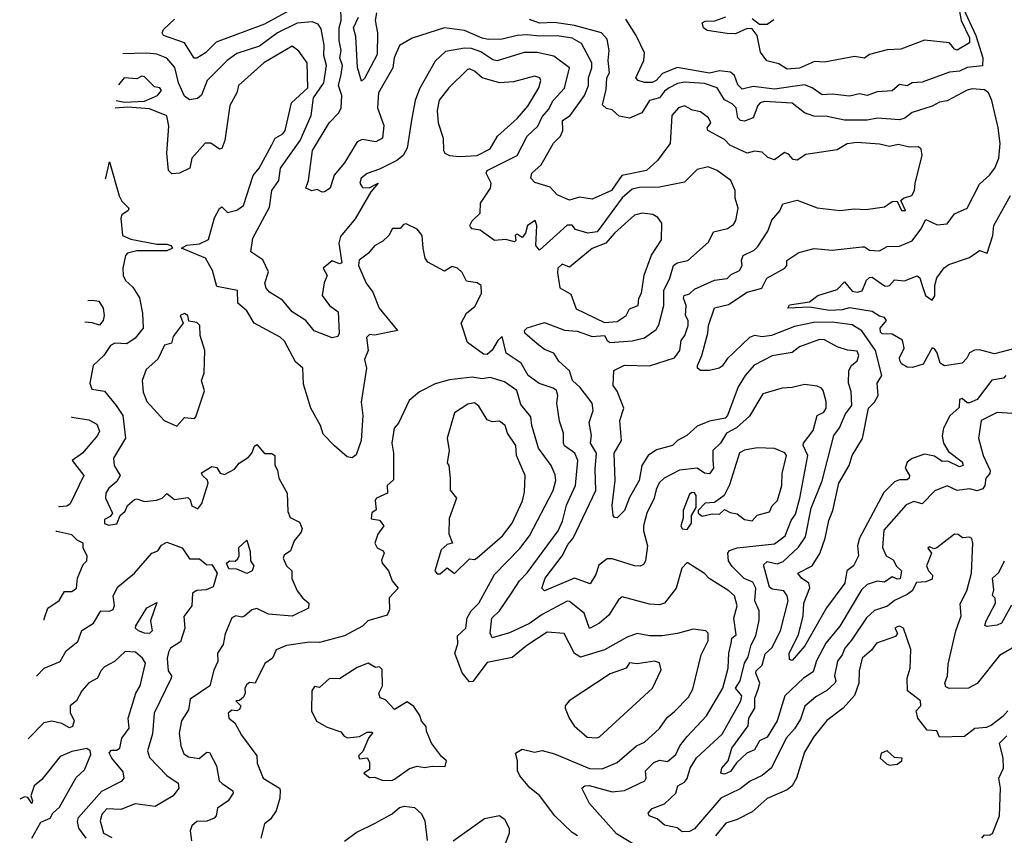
# Model space of a CAD drawing. Extents: x 1995148 to 2088947, y 769131 to 906009.
# Tile 21 of 256: x 1998636 to 2002574, y 793417 to 796678. Entities that reach past the tile are written whole.
import ezdxf

# ---------------------------------------------------------------- set-up
doc = ezdxf.new("R2010")
doc.units = 0

msp = doc.modelspace()

# ---------------------------------------------------------------- linework, layer by layer
at = {"layer": '0CON05XD'}
for points in [[(2002367.4, 796815), (2002459.3, 796615), (2002487.9, 796525), (2002486.7, 796493.3), (2002425, 796486.5), (2002395, 796472.7), (2002355, 796468.5), (2002245, 796428.6), (2002205, 796425.4), (2002185, 796414), (2002155, 796419.4), (2002125, 796393.8), (2002065, 796389.2), (2002025, 796374.3), (2001995, 796381.8), (2001955, 796371.9)], [(1999753.4, 796736.6), (1999615, 796659.7), (1999421.7, 796588.3), (1999379.4, 796545), (1999345, 796524.3), (1999333.6, 796523.6), (1999295, 796585.6), (1999211.2, 796615), (1999206.2, 796625), (1999211.2, 796638.8), (1999255, 796680.8)], [(2001036.7, 795075), (2001051.9, 795125), (2001025, 795192.5), (2001010, 795215), (2001012, 795275), (2001055, 795297.3), (2001155, 795294.6), (2001255, 795325.6), (2001276.2, 795355), (2001281.2, 795395), (2001296.4, 795415), (2001309.6, 795455), (2001308.9, 795475), (2001299.1, 795495), (2001301.8, 795535), (2001291.1, 795565), (2001293.1, 795575), (2001315, 795582.2), (2001335, 795601.1), (2001415, 795637.1), (2001465, 795643.8), (2001480.9, 795659.1), (2001515, 795675.8), (2001525.6, 795695), (2001522.9, 795715), (2001529.2, 795735), (2001573.7, 795756.3), (2001588.5, 795771.5), (2001628.1, 795831.9), (2001643.6, 795876.4), (2001675.8, 795914.2), (2001688.3, 795941.7), (2001745, 795956), (2001825, 795925.8), (2001915.8, 795915.8), (2001975, 795922.2), (2002020.5, 795919.5), (2002095, 795929.4), (2002125, 795951.2), (2002145, 795952.5), (2002162.5, 795915), (2002178.6, 795915), (2002160, 795955), (2002170, 795965), (2002204.5, 795975.5), (2002214.4, 795995), (2002216.9, 796025), (2002245.8, 796135), (2002241.2, 796161.2), (2002229.7, 796169.7), (2002195, 796168.1), (2002149.6, 796179.6), (2002115, 796170.4), (2002075, 796180), (2001985, 796187.2), (2001945, 796181.1), (2001905, 796158.1), (2001780.3, 796139.7), (2001745, 796116), (2001729.5, 796119.5), (2001710.5, 796140.5), (2001695, 796147.1), (2001655, 796117.5), (2001627.7, 796127.7), (2001605, 796148.1), (2001575, 796152.9), (2001545, 796144.4), (2001476.4, 796176.4), (2001455, 796198.5), (2001387.5, 796235), (2001385.8, 796245), (2001400, 796265), (2001391.2, 796285), (2001359.2, 796309.2), (2001326.7, 796316.7), (2001295, 796333.8), (2001271.2, 796325), (2001243.8, 796295), (2001237.6, 796182.4), (2001215.8, 796155), (2001187.1, 796115), (2001142.2, 796075), (2001044.5, 796055.5), (2001002.2, 795995), (2000925, 795960), (2000875, 795967.8), (2000835, 795957.1), (2000785, 795977.5), (2000758, 796008), (2000696.8, 796026.8), (2000680, 796045), (2000684, 796065), (2000721.9, 796098.1), (2000770.4, 796185), (2000798.2, 796211.8), (2000808.2, 796235), (2000807.1, 796275), (2000837.1, 796295), (2000894.4, 796375), (2000910.5, 796415), (2000910.8, 796445), (2000924.6, 796485), (2000924.4, 796505), (2000882.2, 796582.2), (2000845, 796604.7), (2000785, 796613.5), (2000715, 796611.8), (2000665, 796617.5), (2000625, 796614.6), (2000565, 796600), (2000511.5, 796598.5), (2000485, 796603.9), (2000415, 796634.5), (2000335, 796645.4), (2000205, 796604.2), (2000155.5, 796574.5), (2000133.8, 796526.2), (2000128.1, 796485), (2000070.5, 796385), (2000067.3, 796325), (2000092.3, 796255), (2000087.1, 796205), (2000060.7, 796189.3), (2000005, 796198.8), (1999985, 796189.5), (1999935, 796105.6), (1999894.2, 796055.8), (1999878.1, 796005), (1999855, 795990), (1999845, 795988.8), (1999825, 795998.8), (1999803.9, 795993.9), (1999780, 796005), (1999791.2, 796035), (1999807.3, 796155), (1999874, 796266), (1999911.9, 796305), (1999921.9, 796325), (1999924.5, 796375), (1999910.3, 796415), (1999921, 796459), (1999926.4, 796495), (1999915.8, 796525), (1999921.3, 796555), (1999913, 796595), (1999914.1, 796645), (1999921.5, 796675), (1999920, 796725)], [(2002391.8, 796725), (2002401.9, 796675), (2002434.7, 796605), (2002434.6, 796585.4), (2002385, 796556.5), (2002375, 796560.6), (2002355, 796585.6), (2002254.4, 796595.6), (2002159.4, 796560.6), (2002105, 796557.1), (2002035, 796539.2), (2002015, 796524.2), (2001975, 796530.8), (2001855, 796508.8), (2001815, 796510.8), (2001755, 796484.5), (2001705, 796480)], [(2000062.3, 796705), (2000057.9, 796675), (2000066.8, 796625), (2000065, 796538.8), (2000015, 796443.3), (2000002.3, 796432.3), (1999987.5, 796487.5), (1999980.2, 796610.2), (1999970.5, 796645), (1999991.3, 796688.7)], [(2001836, 794544), (2001856.8, 794605), (2001871.6, 794675), (2001888.5, 794715), (2001911.6, 794825), (2001952.8, 794895), (2001964.8, 794935.2), (2002007, 795003), (2002031.1, 795125), (2002055, 795148.9), (2002069.6, 795175), (2002065.5, 795224.5), (2002084.2, 795255), (2002058.9, 795355), (2002003.7, 795433.7), (2001965, 795458.2), (2001885, 795468.7), (2001812.1, 795467.9), (2001735, 795451.8), (2001643.3, 795415), (2001605, 795409.6), (2001575, 795415.5), (2001555, 795407.8), (2001465, 795321.4), (2001445, 795293.1), (2001433.8, 795285), (2001395, 795275.9), (2001358.8, 795275), (2001346.9, 795285), (2001347.3, 795295), (2001364.7, 795335), (2001388.7, 795425), (2001390.8, 795455), (2001414.6, 795525.4), (2001470.8, 795539.2), (2001545, 795588.1), (2001604, 795605), (2001624.3, 795645), (2001696, 795685), (2001703.8, 795695), (2001704, 795715), (2001752.2, 795747.8), (2001813.2, 795763.2), (2001885, 795756.9), (2002005, 795770), (2002015, 795770), (2002035, 795756.2), (2002075, 795754), (2002105, 795771.4), (2002155, 795771.9), (2002205, 795794.2), (2002239.8, 795840.2), (2002260.5, 795879.5), (2002305, 795857.5), (2002345, 795861.9), (2002375, 795901.4), (2002425.6, 795925), (2002475, 796020), (2002515, 796055.8), (2002535.5, 796085), (2002551.5, 796125), (2002557.6, 796182.4), (2002549.1, 796245), (2002524.3, 796355), (2002510.7, 796385), (2002495, 796397.9), (2002445, 796402.1), (2002425, 796396.2), (2002345, 796353.1), (2002315, 796348.9), (2002285, 796332.1), (2002205, 796307.1), (2002175.8, 796284.2), (2002155, 796278.2), (2002066.2, 796283.8), (2002025, 796276.5), (2001935, 796276.4), (2001865, 796291.2), (2001812.4, 796292.4), (2001775, 796305.7), (2001725, 796343.9), (2001615, 796350.9), (2001597.1, 796345), (2001588.1, 796335), (2001569.2, 796285), (2001535, 796272.2), (2001519.2, 796275), (2001507.8, 796285), (2001501.5, 796325), (2001485, 796341.8), (2001455, 796357.1), (2001425, 796405.6), (2001375, 796423.3), (2001295, 796428.1), (2001266.5, 796423.5), (2001234, 796406), (2001215, 796392.7), (2001194.2, 796365.8), (2001155, 796354.7), (2001124.4, 796305), (2001075, 796283.8), (2001032.9, 796292.9), (2001005, 796317.5), (2000983, 796323), (2000967, 796337), (2000981.2, 796398.8), (2000984.6, 796445), (2000994.2, 796465.8), (2000989.1, 796515), (2000993.7, 796555), (2000985, 796600.8), (2000962.9, 796625), (2000854.8, 796654.8), (2000775, 796666.6), (2000715, 796664.4), (2000675, 796679.1)], [(2001955, 796371.9), (2001885, 796380), (2001845, 796378.1), (2001805, 796405.5), (2001775, 796417.3), (2001655, 796399.6), (2001569.2, 796410.8), (2001525, 796400), (2001508.2, 796418.2), (2001495.2, 796455.2), (2001478.6, 796468.6), (2001435, 796473.6), (2001394.3, 796464.3), (2001265, 796486.3), (2001207.1, 796462.9), (2001181.4, 796435), (2001165, 796426.5), (2001135, 796426.5), (2001108.8, 796435), (2001100, 796445), (2001132.1, 796515), (2001135.4, 796545), (2001101.8, 796615), (2001060.5, 796680.5)], [(2001705, 796480), (2001671.7, 796501.7), (2001624.2, 796514.2), (2001598.3, 796548.3), (2001585.8, 796615), (2001565, 796641.9), (2001545, 796643.3), (2001498.6, 796621.4), (2001465, 796622.5), (2001385, 796635.4), (2001371.1, 796645), (2001366, 796665), (2001377.4, 796672.6), (2001416.5, 796673.5), (2001460.6, 796689.4)], [(2001565, 796682.9), (2001595, 796660), (2001625, 796660.4), (2001651.7, 796678.3)], [(2002397.5, 794342.5), (2002424.3, 794395), (2002442.2, 794465), (2002448, 794585), (2002443.6, 794603.6), (2002435, 794608.8), (2002407, 794607), (2002389.4, 794619.4), (2002375, 794620.6), (2002303.6, 794566.4), (2002292.5, 794562.5), (2002275, 794570), (2002267.5, 794565), (2002282.5, 794545), (2002262, 794495), (2002270, 794475), (2002286.8, 794456.8), (2002285, 794441.2), (2002260, 794430), (2002222.2, 794427.8), (2002205.7, 794395), (2002185, 794379.4), (2002134.7, 794355.3), (2002106.7, 794333.3), (2002054.7, 794315.3), (2002022.9, 794287.1), (2001963.2, 794196.8), (2001935.5, 794165), (2001925, 794138), (2001906.2, 794113.8), (2001894.5, 794055), (2001900, 794035), (2001895.7, 794025), (2001864.6, 793995.4), (2001819.4, 793970.6), (2001776.2, 793933.8), (2001758.8, 793881.2), (2001735, 793843.1), (2001700.9, 793805), (2001643.1, 793686.9), (2001605, 793656.7), (2001557.1, 793632.9), (2001517.5, 793602.5), (2001440.6, 793565), (2001335, 793443.1), (2001315, 793432), (2001285, 793431.4), (2001265, 793446.7), (2001215, 793457.5), (2001185, 793482.9), (2001153.8, 793495), (2001148.8, 793505), (2001165.8, 793524.2), (2001215, 793543.1), (2001260.4, 793585), (2001268, 793615), (2001295, 793630), (2001305, 793643.8), (2001317.9, 793685), (2001342.7, 793727.3), (2001445, 793821.1), (2001520.7, 793955), (2001524.5, 793975), (2001499.1, 794005), (2001517, 794035), (2001534.1, 794105), (2001549.9, 794130.1), (2001561.9, 794178.1), (2001580.5, 794215), (2001593.1, 794276.9), (2001593.5, 794315), (2001576.6, 794355), (2001580.3, 794405), (2001568.7, 794428.7), (2001533.2, 794443.2), (2001485, 794491.8), (2001471.3, 794515), (2001467.7, 794545), (2001475, 794556), (2001505, 794567), (2001655, 794582.5), (2001696.8, 794615), (2001721.5, 794675), (2001738.8, 794701.2), (2001756.4, 794765), (2001787.8, 794935), (2001769.5, 794975), (2001770.5, 794985), (2001808.8, 795035), (2001824.8, 795095.2), (2001851.5, 795108.5), (2001860.9, 795125), (2001861.1, 795151.1), (2001848.8, 795195), (2001842.5, 795205), (2001825, 795212.7), (2001775, 795219.6), (2001725, 795207.5), (2001685, 795205.4), (2001607.6, 795182.4), (2001555, 795092.9), (2001503.3, 795046.7), (2001462.2, 795025), (2001438.6, 794985), (2001407.8, 794955), (2001407.8, 794915), (2001410.8, 794885), (2001395, 794862.9), (2001374.8, 794864.8), (2001345, 794885.5), (2001275, 794877.5), (2001214, 794845), (2001194, 794826), (2001180.8, 794799.2), (2001173.9, 794765), (2001144.5, 794705), (2001130.8, 794655), (2001130.6, 794635), (2001146.5, 794575), (2001139.4, 794515), (2001130.3, 794499.7), (2001116.9, 794493.1), (2001094.6, 794494.6), (2001005, 794522.2), (2000985, 794521.9), (2000952.8, 794497.2), (2000940.2, 794459.8), (2000917.9, 794422.1), (2000855, 794445.4), (2000735, 794394.2), (2000723.8, 794405), (2000736.9, 794445), (2000805.3, 794534.7), (2000829.5, 794580.5), (2000850, 794605), (2000940, 794795), (2000937.8, 794882.2), (2000942.9, 794945), (2000919.4, 794985), (2000923.1, 795015), (2000912.9, 795067.1), (2000929.5, 795115), (2000925.5, 795145), (2000876.9, 795206.9), (2000846.9, 795235), (2000834.5, 795274.5), (2000792.7, 795312.7), (2000772, 795345), (2000735, 795360), (2000705, 795381.9), (2000656, 795425), (2000654.3, 795435), (2000665, 795446.5), (2000735, 795467.8), (2000815, 795436.9), (2000865, 795432.7), (2000925, 795411.8), (2000975, 795415.6), (2000985.9, 795395.9), (2000998, 795388), (2001086.1, 795393.9), (2001135, 795405.6), (2001180.9, 795439.1), (2001192, 795458), (2001212.5, 795535), (2001211.5, 795595), (2001235.7, 795644.3), (2001250.6, 795695), (2001265, 795705.4), (2001308, 795715), (2001391.1, 795788.9), (2001410.2, 795829.8), (2001467, 795843), (2001490.2, 795859.8), (2001499.4, 795875), (2001509.1, 795925), (2001497.1, 795965), (2001498, 795995), (2001480.6, 796035), (2001425, 796075.7), (2001389.7, 796089.7), (2001345, 796078.6), (2001295, 796028.6), (2001195, 796008.9), (2001115, 796007.7), (2001085, 796000), (2001045, 795965.6), (2000945, 795830), (2000907.5, 795825), (2000859.1, 795839.1), (2000845, 795856), (2000825, 795856.7), (2000715, 795756.7), (2000700, 795775), (2000704, 795855), (2000697.5, 795875), (2000666.7, 795855), (2000659.2, 795825), (2000645, 795807.5), (2000625, 795820), (2000617.5, 795815), (2000620, 795795), (2000615, 795790), (2000579.7, 795799.7), (2000535, 795795.6), (2000477.1, 795837.1), (2000445, 795841.2), (2000439.2, 795849.2), (2000436.2, 795855), (2000445, 795873.8), (2000477.1, 795905), (2000478.8, 795945), (2000519.4, 796005), (2000521.4, 796025), (2000502, 796065), (2000506, 796075), (2000625, 796135.5), (2000665, 796212.2), (2000708.1, 796251.9), (2000725, 796290), (2000751.5, 796318.5), (2000770, 796355), (2000815.2, 796404.8), (2000834.6, 796485), (2000772, 796532), (2000705, 796546.7), (2000652.9, 796547.1), (2000545, 796513.3), (2000528.2, 796518.2), (2000480.1, 796550.1), (2000443.3, 796563.3), (2000415, 796564.8), (2000339.1, 796550.9), (2000298.2, 796511.8), (2000235, 796401.2), (2000217.5, 796355), (2000204.2, 796284.2), (2000186.2, 796165), (2000169.2, 796135), (2000144.3, 796115), (2000075, 796080), (2000025, 796063.3), (2000002.2, 796045), (1999995.7, 796025), (2000007.1, 796007.1), (2000034.2, 796005.8), (2000070, 796025), (2000040.3, 795989.7), (1999978, 795882), (1999918.3, 795811.7), (1999912.5, 795785), (1999923.9, 795706.1), (1999915, 795702), (1999885, 795713.8), (1999850, 795685), (1999865.6, 795655), (1999853.9, 795626.1), (1999845.8, 795575), (1999875.2, 795535.2), (1999909.5, 795509.5), (1999913.5, 795425), (1999908.1, 795411.9), (1999885, 795406.5), (1999814.3, 795434.3), (1999780, 795475), (1999725, 795510.6), (1999686.5, 795556.5), (1999635, 795588), (1999621.9, 795605), (1999616.9, 795625), (1999630.5, 795670.5), (1999608.5, 795718.5), (1999560.5, 795750.5), (1999567.8, 795805), (1999635, 795928.8), (1999643.7, 795995), (1999672.5, 796035), (1999678.8, 796085), (1999757.7, 796195), (1999802.3, 796295), (1999811.5, 796365), (1999852.9, 796425), (1999863.5, 796495), (1999851.9, 796535), (1999854, 796576), (1999841.9, 796641.9), (1999829.6, 796659.6), (1999805, 796669.4), (1999745.3, 796664.7), (1999666.9, 796625), (1999595, 796572.7), (1999505, 796542.5), (1999465.8, 796515), (1999386.1, 796435), (1999363.6, 796376.4), (1999347.3, 796362.7), (1999315, 796357.1), (1999295, 796372.2), (1999270.7, 796425), (1999256.7, 796486.7), (1999225, 796524.6), (1999185, 796539.6), (1999143.8, 796543.8), (1999048.1, 796541.2)], [(2001097, 793377), (2001022.4, 793422.4), (2000915, 793544.4), (2000884, 793605), (2000895.5, 793614.5), (2000913.8, 793616.2), (2001005, 793590.9), (2001055, 793596.7), (2001136, 793635), (2001141.4, 793645), (2001139.4, 793675), (2001172.3, 793707.7), (2001195, 793717.1), (2001227.4, 793712.6), (2001260.4, 793739.6), (2001276.7, 793775), (2001305, 793812.5), (2001382.2, 793895), (2001447.9, 794005), (2001469.6, 794085), (2001471.8, 794145), (2001481.9, 794185), (2001484, 794205), (2001501.2, 794218.8), (2001491.5, 794285), (2001505.5, 794335), (2001495, 794373.8), (2001472.5, 794395), (2001393.9, 794443.9), (2001375, 794464.2), (2001305, 794507.5), (2001283.8, 794485), (2001260.8, 794405), (2001215, 794345.8), (2001195, 794338.6), (2001155, 794341.4), (2001045, 794370), (2001030.9, 794359.1), (2000992.2, 794297.8), (2000955, 794265.6), (2000915, 794244.4), (2000893.1, 794305), (2000835, 794351.4), (2000825, 794353.3), (2000725, 794299.3), (2000675, 794263.2), (2000595, 794226.5), (2000525, 794206.2), (2000517.8, 794225), (2000524.3, 794285.7), (2000555, 794314), (2000602.5, 794385), (2000634.5, 794435), (2000665, 794466.9), (2000789.6, 794635), (2000807, 794673), (2000822.9, 794737.1), (2000858.5, 794815), (2000867.9, 794915), (2000855.5, 794945), (2000814.7, 794974.7), (2000810.6, 794985), (2000810.6, 795025), (2000795, 795072.5), (2000784.5, 795145), (2000788.1, 795175), (2000783.3, 795195), (2000770, 795205), (2000713.3, 795223.3), (2000669.4, 795255), (2000642, 795305), (2000581.8, 795345), (2000565, 795410.8), (2000547.7, 795395), (2000525, 795356.2), (2000505, 795339.6), (2000491.2, 795341.2), (2000427.1, 795387.1), (2000401.2, 795465), (2000423.3, 795505), (2000457.5, 795532.5), (2000482.9, 795585), (2000482, 795615), (2000465.8, 795625.8), (2000422.7, 795632.7), (2000405, 795666.7), (2000387.5, 795685), (2000365, 795690.8), (2000335, 795672.5), (2000268.7, 795708.7), (2000257.9, 795725), (2000249.1, 795765), (2000246, 795815), (2000225, 795840), (2000181.7, 795861.7), (2000170.7, 795859.3), (2000157, 795843), (2000127, 795843), (2000112.5, 795815), (2000087.9, 795792.1), (2000055, 795773.8), (2000030.6, 795745), (1999993.8, 795716.2), (1999990.9, 795695), (2000021.6, 795625), (2000048.9, 795588.9), (2000073.8, 795525), (2000147.5, 795435), (2000055, 795416.7), (2000035, 795420), (2000022.3, 795407.7), (2000030, 795355), (2000015, 795320), (2000023.1, 795285), (2000001.3, 795148.7), (2000008.5, 795095), (2000001.9, 794995), (1999981.3, 794938.7), (1999965, 794925.8), (1999945, 794930), (1999894.3, 794974.3), (1999850.3, 795020.3), (1999838.8, 795055), (1999800.6, 795125), (1999771.3, 795221.3), (1999768.6, 795285), (1999739.4, 795309.4), (1999695, 795392.5), (1999678.3, 795408.3), (1999574.3, 795464.3), (1999545, 795514.2), (1999508.8, 795545), (1999506.7, 795595), (1999425, 795611.2), (1999406.7, 795675), (1999379.2, 795725), (1999282.5, 795765), (1999305, 795776.9), (1999355, 795781.5), (1999390.4, 795799.6), (1999415, 795886.2), (1999435, 795922.5), (1999445, 795930), (1999467, 795907), (1999505, 795916.9), (1999530.6, 795935), (1999569.4, 796055), (1999593.8, 796085), (1999645, 796178), (1999657.5, 796205), (1999687.8, 796222.2), (1999697.5, 796235), (1999722.7, 796345), (1999788.1, 796405), (1999785.4, 796505.4), (1999752.5, 796552.5), (1999725, 796572.2), (1999612.9, 796505), (1999511.2, 796415), (1999504.4, 796385), (1999475.7, 796335), (1999456.5, 796195), (1999445, 796163.3), (1999435, 796160), (1999400, 796185), (1999377.5, 796185), (1999324.6, 796125), (1999315.8, 796085), (1999275, 796064), (1999245, 796061.2), (1999231.2, 796075), (1999224.3, 796144.3), (1999232.9, 796252.9), (1999224, 796294), (1999155, 796322.1), (1999067.7, 796327.7), (1999017.4, 796324.4)], [(2000395, 796130.4), (2000465, 796134.7), (2000517.7, 796162.3), (2000547.3, 796212.7), (2000625, 796283.3), (2000667.6, 796332.4), (2000711.9, 796405), (2000720, 796435), (2000716, 796446), (2000695, 796452.5), (2000610.3, 796429.7), (2000555, 796426.2), (2000485.4, 796445.4), (2000455, 796472.9), (2000435, 796481.2), (2000425, 796477.5), (2000352.5, 796405), (2000314.2, 796355.8), (2000306.2, 796315), (2000309.6, 796265), (2000330, 796205), (2000330.8, 796155), (2000336, 796145), (2000355.5, 796135.5), (2000395, 796130.4)], [(1999021.7, 796354.6), (1999055, 796348.6), (1999135, 796351.9), (1999186.7, 796375), (1999203.3, 796395), (1999196.7, 796405), (1999175, 796410), (1999135, 796449.6), (1999125, 796452.1), (1999105, 796441.4), (1999053.3, 796445), (1999030.6, 796418)], [(1998977.3, 796041.2), (1998980.8, 796045), (1998995, 796110), (1999034.2, 795974.2), (1999045, 795952.5), (1999072.5, 795925), (1999070, 795915), (1999045, 795897.5), (1999040.8, 795885), (1999047.5, 795815), (1999080.7, 795800.7), (1999185, 795780.6), (1999225, 795780), (1999240, 795775), (1999247.5, 795765), (1999225, 795754.4), (1999105, 795753.8), (1999066.7, 795745), (1999058.6, 795735), (1999048.5, 795685), (1999049.6, 795655), (1999059.1, 795635), (1999088.6, 795608.6), (1999115.7, 795565.7), (1999126.9, 795505), (1999129.4, 795445), (1999097.1, 795405), (1999065, 795381.4), (1999015.9, 795384.1), (1998999.5, 795375), (1998972.5, 795335), (1998929.6, 795295), (1998915.8, 795225), (1998925, 795201.2), (1998975, 795193.3), (1999021.1, 795135), (1999048.6, 795095), (1999058.9, 795005), (1999010.8, 794925), (1999014.2, 794895), (1999038, 794855), (1999025, 794831.2), (1998992.5, 794805), (1998980, 794785), (1998978.6, 794765), (1999007.5, 794705), (1998998.3, 794691.7), (1998975, 794680), (1998975, 794663.8), (1998992.5, 794657.5), (1999025, 794662.5), (1999037.5, 794695), (1999057.5, 794712.5), (1999066.7, 794735), (1999095, 794760), (1999105, 794762.5), (1999135, 794752), (1999183.4, 794756.6), (1999205.6, 794764.4), (1999225, 794783.3), (1999255, 794760), (1999307.9, 794767.9), (1999318.2, 794758.2), (1999325, 794734), (1999348.3, 794721.7), (1999365, 794744), (1999389.4, 794825), (1999387, 794837), (1999367.5, 794855), (1999363.6, 794866.4), (1999405, 794891.2), (1999425, 794887.5), (1999437.5, 794865), (1999455, 794860), (1999495, 794880.8), (1999513.8, 794905), (1999550.8, 794929.2), (1999564.3, 794945), (1999575, 794972.5), (1999585, 794980), (1999615, 794943.8), (1999645, 794943.3), (1999656.7, 794935), (1999656.7, 794896.7), (1999667.5, 794877.5), (1999672, 794845), (1999705.6, 794785.6), (1999708, 794712), (1999717.8, 794687.8), (1999755, 794669.1), (1999765.8, 794644.2), (1999761.6, 794628.4), (1999734.2, 794595), (1999718.9, 794555), (1999693.6, 794536.4), (1999689.1, 794525), (1999702.9, 794495), (1999724, 794475), (1999724.3, 794444.3), (1999745.6, 794395), (1999767.8, 794365), (1999792, 794345), (1999791.2, 794325), (1999725, 794293.6), (1999631.2, 794301.2), (1999585, 794324.3), (1999565, 794318.1), (1999535, 794292.5), (1999525, 794289.2), (1999500, 794295), (1999485, 794286), (1999457.2, 794222.8), (1999449.6, 794180.4), (1999427.1, 794145), (1999428.7, 794111.3), (1999412.8, 794077.2), (1999396, 794015), (1999318.3, 793961.7), (1999311.7, 793918.3), (1999282.9, 793875), (1999273.1, 793825), (1999280.6, 793775), (1999293, 793743), (1999310.8, 793730.8), (1999353.9, 793723.9), (1999385, 793750), (1999395, 793747.5), (1999423.6, 793695), (1999433.5, 793635), (1999446.1, 793623.9), (1999488, 793595), (1999489.2, 793585), (1999469.2, 793555), (1999427.5, 793525), (1999422, 793495), (1999414.3, 793485.7), (1999385, 793472.9), (1999345, 793472.1), (1999324.4, 793455), (1999317.5, 793435), (1999322.5, 793395)], [(2002687.8, 795382.2), (2002535, 795342.2), (2002475, 795357.6), (2002455, 795356.3), (2002435, 795345.4), (2002424.3, 795325), (2002405, 795305.2), (2002335, 795293.5), (2002317.1, 795305), (2002305, 795346), (2002295, 795362.5), (2002285, 795366.7), (2002249, 795301), (2002207.1, 795287.1), (2002185, 795289.2), (2002162.5, 795302.5), (2002155.4, 795315), (2002154.6, 795325.4), (2002172.7, 795365), (2002166.8, 795396.8), (2002125, 795420.6), (2002085, 795421.5), (2002078.3, 795428.3), (2002077.8, 795445), (2002102, 795475), (2002095, 795487.5), (2002075, 795492.5), (2002045, 795511.1), (2001955, 795526.5), (2001925, 795517.8), (2001875, 795515.3), (2001795, 795528), (2001707.5, 795525), (2001715, 795537.5), (2001795, 795550), (2001827.5, 795575), (2001905, 795599.2), (2001935, 795630), (2001965, 795592.5), (2001985, 795589.2), (2002005, 795594.2), (2002023.1, 795636.9), (2002035, 795647.5), (2002045, 795648.8), (2002094.4, 795614.4), (2002105, 795613.1), (2002115, 795615.8), (2002135, 795638), (2002175, 795634), (2002225, 795653.3), (2002235.5, 795645.5), (2002245.4, 795615.4), (2002259.2, 795575), (2002285, 795556.2), (2002295.5, 795574.5), (2002296.1, 795615), (2002304.1, 795645.9), (2002333.6, 795686.4), (2002351.4, 795698.6), (2002435, 795727.1), (2002475, 795755.8), (2002505.8, 795744.2), (2002528, 795815), (2002532.5, 795855), (2002598, 795975)], [(2000975, 795467.3), (2001025, 795471.9), (2001061.2, 795495), (2001075, 795522.5), (2001108.8, 795535), (2001112.7, 795565), (2001123.2, 795585), (2001133.1, 795656.9), (2001163, 795737), (2001202.2, 795797.8), (2001204.3, 795865), (2001187.6, 795887.6), (2001168.5, 795898.5), (2001125.8, 795904.2), (2001095, 795897.1), (2001015.3, 795824.7), (2000980.5, 795785), (2000925, 795763.3), (2000835, 795688.8), (2000805, 795700), (2000788.8, 795685), (2000786.4, 795666.4), (2000796.4, 795606.4), (2000840.5, 795580.5), (2000861.5, 795521.5), (2000975, 795467.3)], [(1998908.6, 795555.6), (1998927.1, 795557.1), (1998952.3, 795552.3), (1998970, 795525), (1998973.8, 795495), (1998970, 795475), (1998955, 795456.7), (1998925.7, 795465.7), (1998896.3, 795469)], [(1999265, 795052.5), (1999295, 795088), (1999335, 795083.3), (1999340.5, 795089.5), (1999375.4, 795194.6), (1999362.9, 795235), (1999374.3, 795265), (1999376.4, 795355), (1999358.1, 795415), (1999356.5, 795455), (1999345, 795467.1), (1999313, 795473), (1999308.8, 795495), (1999295, 795503.3), (1999277.5, 795495), (1999290, 795465), (1999249.3, 795410.7), (1999243.3, 795385), (1999215, 795376.7), (1999188.9, 795321.1), (1999141.2, 795278.8), (1999125.6, 795235), (1999129.4, 795189.4), (1999145, 795152), (1999213.3, 795075), (1999265, 795052.5)], [(2002625, 795102), (2002545, 795107.7), (2002481.4, 795075), (2002470, 795005), (2002488.8, 794935), (2002517.5, 794875), (2002516, 794864), (2002500, 794845), (2002496.2, 794815), (2002487.5, 794802.5), (2002465, 794794.4), (2002435, 794802.2), (2002385, 794795.6), (2002345, 794814.3), (2002295.9, 794794.1), (2002245, 794742), (2002211.4, 794751.4), (2002181.1, 794738.9), (2002092.6, 794637.4), (2002087.3, 794567.3), (2002101.4, 794535), (2002129, 794519), (2002143, 794493), (2002162.7, 794475), (2002157, 794443), (2002145, 794441.1), (2002125, 794450), (2002095, 794429.3), (2002065, 794432.7), (2002025, 794420), (2002002, 794398), (2001916.6, 794253.4), (2001860, 794185), (2001822.9, 794115), (2001809.7, 794070.3), (2001770.9, 794045), (2001696.4, 793975), (2001665.5, 793875), (2001625, 793809.6), (2001595, 793794.4), (2001575, 793758.6), (2001544, 793745), (2001502.9, 793707.1), (2001478.3, 793671.7), (2001455, 793660.9), (2001440, 793665), (2001444.6, 793685.4), (2001469.2, 793715), (2001483.4, 793765), (2001549.7, 793855), (2001552.4, 793885), (2001575.9, 793925), (2001575.8, 793965), (2001588.8, 794001.2), (2001596.7, 794025), (2001579.7, 794065), (2001582, 794075), (2001605, 794097.5), (2001617.7, 794142.3), (2001643.6, 794166.3), (2001678.2, 794235), (2001709.1, 794355), (2001705.6, 794375), (2001692, 794395), (2001645, 794401.2), (2001635, 794409.4), (2001611.2, 794498.8), (2001625, 794511.8), (2001665, 794502.5), (2001688.9, 794511.1), (2001751.2, 794568.8), (2001779.1, 794610.9), (2001800.8, 794725), (2001845.3, 794834.7), (2001891.8, 795015), (2001915, 795046.2), (2001938.3, 795101.7), (2001963.4, 795135), (2001961.7, 795191.7), (2001950, 795225), (2001952.2, 795275), (2001962.9, 795295), (2001985.7, 795314.3), (2001992.5, 795335), (2001985, 795352.5), (2001946.1, 795356.1), (2001905, 795369.5), (2001855, 795398.1), (2001835, 795400), (2001755, 795369.6), (2001725, 795347.1), (2001645, 795333.5), (2001573.7, 795296.3), (2001536.9, 795255), (2001509.5, 795210.5), (2001467.3, 795095), (2001456.9, 795085), (2001395, 795072.2), (2001345, 795052.9), (2001304.7, 795015.3), (2001266.7, 794995), (2001246.7, 794975), (2001182.2, 794957.8), (2001150, 794935), (2001124.5, 794895), (2001113.9, 794835), (2001075, 794768), (2001055, 794716.2), (2001025, 794686.7), (2001015, 794687.5), (2001010, 794695), (2001005.7, 794735.7), (2001017.9, 794835), (2001013.4, 794945), (2001042.5, 794995), (2001036.7, 795075)], [(2002580, 795255), (2002570, 795245), (2002523.6, 795236.4), (2002465, 795160), (2002435, 795146.7), (2002425, 795146.7), (2002405, 795163.3), (2002395, 795160), (2002393.1, 795126.9), (2002355.3, 795094.7), (2002330, 795045), (2002325.4, 795014.6), (2002330.4, 794985), (2002351.1, 794951.1), (2002405, 794910.4), (2002409.1, 794895), (2002395, 794890.6), (2002347.6, 794912.4), (2002325, 794912.1), (2002295, 794932.5), (2002255, 794940.5), (2002205, 794923.1), (2002185, 794908.6), (2002177.7, 794885), (2002194.6, 794855), (2002193.6, 794845), (2002185, 794838.7), (2002155, 794837.9), (2002135, 794830.4), (2002092.4, 794787.6), (2001994.7, 794605.3), (2001987.3, 794575), (2001990, 794535), (2001970, 794495), (2001943.6, 794475), (2001936.2, 794425), (2001862.9, 794327.1), (2001775.6, 794175), (2001725, 794116.2), (2001715, 794120), (2001712.9, 794145), (2001751.2, 794218.8), (2001768.8, 794295), (2001772.5, 794345), (2001796.2, 794406.2), (2001791.9, 794425), (2001763.1, 794445), (2001747.5, 794465), (2001805.7, 794495), (2001836, 794544)], [(2000867.3, 793415), (2000845, 793428.8), (2000776.2, 793495), (2000715, 793576.2), (2000676.4, 793606.4), (2000636.2, 793655), (2000627.5, 793675), (2000627.5, 793715), (2000618.8, 793745), (2000645, 793761.5), (2000695, 793750), (2000725, 793755.7), (2000775, 793743.1), (2000915, 793684.6), (2000965, 793683.3), (2001025, 793707.5), (2001103.3, 793775), (2001135, 793790), (2001195.4, 793844.6), (2001225, 793887.5), (2001255, 793912.5), (2001310.2, 793969.8), (2001328.3, 794001.7), (2001361.1, 794138.9), (2001388.8, 794195), (2001388.8, 794225), (2001380, 794235), (2001329.3, 794240.7), (2001266.8, 794223.2), (2001205, 794214.4), (2001154.5, 794214.5), (2001105, 794224.2), (2001065, 794209.4), (2000975, 794158.5), (2000879.2, 794129.2), (2000854.5, 794144.5), (2000813.3, 794223.3), (2000745, 794228.9), (2000663.6, 794176.3), (2000605, 794127.5), (2000505, 794107.8), (2000447.7, 794032.3), (2000435, 794030), (2000405, 794066.7), (2000375.7, 794145), (2000387.8, 794182.2), (2000387.1, 794215), (2000420.4, 794245), (2000426, 794286), (2000441.9, 794315), (2000472.7, 794345), (2000535, 794460), (2000636.4, 794563.7), (2000675.3, 794614.7), (2000770, 794795), (2000779.5, 794835), (2000777.8, 794857.8), (2000761.1, 794895), (2000710.9, 794965), (2000684.3, 795055), (2000680.3, 795090.3), (2000640, 795140), (2000624, 795195), (2000575, 795229.5), (2000517.8, 795247.8), (2000485, 795242.2), (2000445, 795248.1), (2000355, 795238.2), (2000297.6, 795222.4), (2000235, 795190), (2000193.8, 795155), (2000151.2, 795065), (2000134.2, 795045), (2000124.2, 794985), (2000130.8, 794945), (2000131.2, 794838.8), (2000106, 794815), (2000107.5, 794785), (2000062.5, 794765), (2000057.5, 794755), (2000061.7, 794718.3), (2000043.9, 794706.1), (2000041.7, 794681.7), (2000075, 794677.5), (2000092.5, 794655), (2000068.8, 794621.2), (2000056.2, 794585), (2000065, 794566.7), (2000090, 794555), (2000093.3, 794545), (2000083.6, 794516.4), (2000086.2, 794505), (2000111.2, 794475), (2000126.2, 794435), (2000150, 794405), (2000114.2, 794365.8), (2000115, 794320), (2000105, 794297.5), (2000028.8, 794275), (2000006.5, 794253.5), (1999935, 794214.4), (1999835, 794187.5), (1999795, 794188.8), (1999703.6, 794176.4), (1999661.4, 794158.6), (1999646.7, 794125), (1999616.2, 794103.8), (1999577.5, 794025), (1999555, 794027.5), (1999545, 794020), (1999536.2, 794005), (1999537.5, 793985), (1999530.9, 793969.1), (1999515, 793956.2), (1999500, 793955), (1999520, 793935), (1999515, 793920), (1999505, 793914.2), (1999485, 793916.7), (1999470, 793905), (1999472.2, 793885), (1999496.7, 793866.7), (1999523, 793817), (1999583.8, 793735), (1999585.7, 793705), (1999610, 793645), (1999675.5, 793605.5), (1999677.3, 793597.3), (1999675.7, 793565), (1999661.4, 793515), (1999638.5, 793481.5), (1999615, 793462.5), (1999600, 793405)], [(2000317.5, 794462.5), (2000345, 794486.7), (2000375, 794463.3), (2000435, 794522.5), (2000455, 794520), (2000465, 794526.7), (2000567.1, 794615), (2000605.6, 794665), (2000646.2, 794753.8), (2000655, 794790), (2000656.9, 794855), (2000622.2, 794935), (2000620, 794975), (2000586.9, 795025), (2000577.5, 795055), (2000555, 795072.5), (2000525, 795070), (2000505, 795078), (2000472.6, 795132.6), (2000455, 795145.6), (2000428.7, 795141.3), (2000375, 795106.2), (2000346, 795005), (2000352.9, 794955), (2000346.2, 794906.2), (2000352.5, 794895), (2000357.5, 794845), (2000357, 794797), (2000382.5, 794765), (2000353.9, 794683.9), (2000352.3, 794622.3), (2000367.5, 794585), (2000345, 794580), (2000321.7, 794558.3), (2000296, 794475), (2000305, 794462.5), (2000317.5, 794462.5)], [(1998842.7, 795090.1), (1998845, 795089.2), (1998912.3, 795077.7), (1998945, 795061.2), (1998955, 795032.5), (1998946.7, 795015), (1998887.1, 794945), (1998846.2, 794915), (1998893.1, 794855), (1998838.3, 794741.7), (1998825, 794732.9), (1998795, 794730), (1998792.8, 794731.2)], [(2001565, 794674.4), (2001585, 794697.5), (2001635, 794710.6), (2001645.7, 794734.3), (2001666.5, 794755), (2001684.5, 794815), (2001686, 794864), (2001702.7, 794935), (2001696.1, 794946.1), (2001655, 794963.3), (2001585, 794966.8), (2001535, 794956.9), (2001515, 794946.2), (2001475, 794818.8), (2001453.8, 794775), (2001415, 794748), (2001377.5, 794745), (2001350, 794715), (2001350, 794705), (2001365, 794692.5), (2001405, 794702), (2001435, 794701.2), (2001455, 794720), (2001477.7, 794707.7), (2001505, 794702.5), (2001535, 794680), (2001565, 794674.4)], [(2001305, 794640), (2001322.5, 794665), (2001322.5, 794695), (2001341.7, 794728.3), (2001340.8, 794775), (2001335, 794786.2), (2001325, 794787.9), (2001315, 794781.2), (2001290, 794715), (2001290, 794685), (2001280, 794655), (2001285, 794642.5), (2001305, 794640)], [(1998733.3, 794277.6), (1998733.9, 794282.7), (1998748, 794325), (1998794.2, 794355.8), (1998815, 794392), (1998845, 794392.2), (1998862.9, 794405), (1998867.1, 794445), (1998890.3, 794499.7), (1998903.8, 794515), (1998906.2, 794535), (1998890, 794565), (1998890, 794585), (1998866.4, 794596.4), (1998845, 794618), (1998785, 794632.2), (1998779.8, 794632)], [(1998703.8, 794053.6), (1998733.3, 794085), (1998797.9, 794112.1), (1998821.4, 794155), (1998868.7, 794191.3), (1998885, 794236.2), (1998931.2, 794265), (1998960, 794315), (1998995, 794313.3), (1999009.8, 794320.2), (1999015.4, 794335.4), (1999010, 794375), (1999028.9, 794411.1), (1999095.3, 794464.7), (1999163.8, 794545), (1999188, 794555), (1999203.5, 794576.5), (1999225, 794589.2), (1999285.9, 794565.9), (1999315, 794522.3), (1999355, 794522), (1999385, 794498), (1999405, 794500), (1999426.2, 794465), (1999409.3, 794410.7), (1999381.7, 794398.3), (1999345, 794396.2), (1999327.5, 794385), (1999324, 794335), (1999292.1, 794292.1), (1999296.5, 794245), (1999279.1, 794190.9), (1999238.8, 794165), (1999231.4, 794148.6), (1999225.8, 794124.2), (1999229.2, 794075), (1999242.5, 794055), (1999242, 794045), (1999174.4, 793905), (1999166.7, 793823.3), (1999147.4, 793755), (1999155, 793728.5), (1999225, 793656.4), (1999269.2, 793625), (1999272, 793605), (1999250, 793575), (1999178, 793532), (1999097.2, 793542.8), (1999040.4, 793519.6), (1998985, 793523.1), (1998965, 793499.5), (1998957.3, 793475), (1998970.5, 793425), (1999005, 793408.5)], [(1999545, 794464), (1999505, 794481.2), (1999472.9, 794482.9), (1999463.3, 794505), (1999475, 794513.8), (1999497.3, 794512.7), (1999508.1, 794521.9), (1999514.2, 794535), (1999512.3, 794567.7), (1999545, 794597.5), (1999558, 794552), (1999558.8, 794515), (1999572.5, 794495), (1999565.9, 794474.1), (1999545, 794464)], [(2002603.1, 794336.9), (2002562, 794265), (2002545, 794257.5), (2002505, 794252.5), (2002496.4, 794256.4), (2002500.6, 794275), (2002538.2, 794345), (2002536.9, 794365), (2002526, 794376), (2002532.2, 794397.8), (2002527.1, 794445), (2002552.2, 794467.8), (2002574.5, 794515)], [(1999155, 794223.8), (1999134.7, 794224.7), (1999111.2, 794235), (1999099.2, 794245), (1999100.6, 794255), (1999145, 794326.7), (1999185, 794347.5), (1999158.6, 794275), (1999165.4, 794235), (1999155, 794223.8)], [(2002604.6, 794165.4), (2002555, 794135.6), (2002465, 794024.3), (2002430, 794005), (2002353.5, 794003.5), (2002340.4, 794010.4), (2002335.7, 794025), (2002347.1, 794055), (2002348.7, 794101.3), (2002380, 794235), (2002401.2, 794295), (2002397.5, 794342.5)], [(2002587.5, 793915), (2002567.7, 793892.3), (2002522.3, 793857.7), (2002502, 793848), (2002455.7, 793844.3), (2002415, 793812.5), (2002315, 793810), (2002303.3, 793835), (2002265, 793836.7), (2002228, 793885), (2002221.4, 793915), (2002240.6, 793935), (2002238.4, 793955), (2002187.1, 793995), (2002185.8, 794045), (2002197.5, 794085), (2002200.3, 794160.3), (2002170, 794245), (2002155, 794252.9), (2002145, 794251.1), (2002135.8, 794245), (2002146, 794225), (2002138.2, 794211.8), (2002062.9, 794185)], [(1998901.9, 793405), (1998873.1, 793445), (1998867.4, 793472.6), (1998871.7, 793488.3), (1998965, 793594), (1999045.6, 793634.4), (1999054.2, 793645), (1999050.2, 793670.2), (1999004.5, 793725), (1998993.9, 793746.1), (1999003, 793757), (1999023, 793757), (1999036.7, 793765), (1999044.4, 793805), (1999074.3, 793845), (1999070, 793885), (1999082.5, 793927.5), (1999100.9, 793985), (1999117.3, 794015), (1999139.2, 794105), (1999126.9, 794125), (1999099.1, 794149.1), (1999057.5, 794152.5), (1999015, 794111.9), (1998975, 794090.8), (1998960, 794075), (1998947.5, 794045), (1998913.1, 794026.9), (1998884.5, 793995), (1998862.9, 793955), (1998837.5, 793935), (1998838, 793908), (1998853.3, 793875), (1998847.7, 793852.3), (1998835, 793846.2), (1998804.6, 793864.6), (1998765, 793873.8), (1998732.7, 793867.3), (1998669.8, 793802.6)], [(2002062.9, 794185), (2002042.4, 794157.6), (2002004.7, 794125), (2001993.9, 794075), (2001992.3, 794025), (2001974.5, 793975.5), (2001928.8, 793925), (2001863.4, 793876.6), (2001811.1, 793808.9), (2001775, 793748.8), (2001742.5, 793645), (2001725, 793614.3), (2001705, 793599.2), (2001625, 793564.3), (2001565, 793511.1), (2001505, 793480), (2001460, 793465), (2001419.4, 793415)], [(2000943.9, 793806.1), (2000955, 793811.2), (2001166.2, 794005), (2001201.2, 794078.8), (2001195, 794107.1), (2001175, 794113.5), (2001105, 794102), (2001075, 794106.9), (2001061.2, 794085), (2000997.6, 794062.4), (2000833.3, 793955), (2000817.5, 793935), (2000817.5, 793925), (2000833.3, 793885), (2000853.8, 793855), (2000905, 793810), (2000943.9, 793806.1)], [(2000123.9, 793636.1), (2000135, 793642), (2000195, 793684), (2000225, 793693.8), (2000255, 793687.5), (2000285, 793693.3), (2000337.5, 793692.5), (2000343.3, 793715), (2000322.5, 793732.5), (2000282.5, 793785), (2000263, 793833), (2000261.7, 793851.7), (2000243, 793873), (2000236.2, 793896.2), (2000211.7, 793931.7), (2000185, 793950), (2000135, 793920), (2000098.3, 793958.3), (2000077, 793967), (2000072.5, 793985), (2000086.7, 794015), (2000085, 794080), (2000075, 794090), (2000058.3, 794088.3), (2000030, 794105), (1999985, 794087.5), (1999915, 794042.5), (1999875, 794043.8), (1999835, 794007.5), (1999815, 794012.5), (1999804, 793995), (1999803.3, 793915), (1999823.6, 793873.6), (1999865, 793850), (1999920.7, 793830.7), (1999933.6, 793813.6), (1999947, 793807), (1999995, 793812.5), (2000025, 793830), (2000045, 793830), (2000047.5, 793825), (2000032.5, 793807.5), (2000008.3, 793751.7), (1999991.2, 793735), (1999995, 793723.3), (2000025, 793726.2), (2000035, 793710), (2000035, 793680), (2000012.5, 793665), (2000035, 793647.5), (2000055, 793650), (2000085, 793638), (2000123.9, 793636.1)], [(2002484.2, 793405), (2002495, 793418.8), (2002515, 793417.5), (2002526.1, 793423.9), (2002554.3, 793495), (2002559.2, 793605), (2002551.9, 793645), (2002570, 793685), (2002568.8, 793725), (2002554.2, 793785), (2002583.3, 793815)], [(1998684.6, 793405), (1998720.6, 793469.4), (1998757.5, 793485), (1998768, 793505), (1998795, 793530), (1998862, 793648), (1998895, 793678.8), (1998920.2, 793739.8), (1998917.8, 793755), (1998905, 793763.8), (1998845, 793751.4), (1998797.3, 793732.7), (1998725, 793640), (1998693.3, 793615), (1998680, 793575), (1998687.5, 793555), (1998685, 793544.2), (1998668.8, 793568.8), (1998655, 793571.2), (1998635.9, 793561.7)], [(2002115, 793697.8), (2002145, 793702), (2002163.3, 793715), (2002165, 793725.8), (2002135, 793727.5), (2002105, 793754.2), (2002080.8, 793745), (2002077.1, 793725), (2002102.1, 793702.1), (2002115, 793697.8)], [(1999935, 793392.9), (1999981.4, 793428.6), (2000058, 793465), (2000125, 793502.2), (2000155, 793527.5), (2000175, 793533.6), (2000215, 793528.1), (2000242.6, 793502.6), (2000256.7, 793475), (2000265.7, 793395.7)], [(2000369.2, 793395), (2000495, 793483.8), (2000555, 793495.8), (2000575, 793481.2), (2000594, 793445), (2000592.9, 793425), (2000566.6, 793353.4)]]:
    msp.add_lwpolyline(points, dxfattribs=at)

doc.saveas('drawing.dxf')
